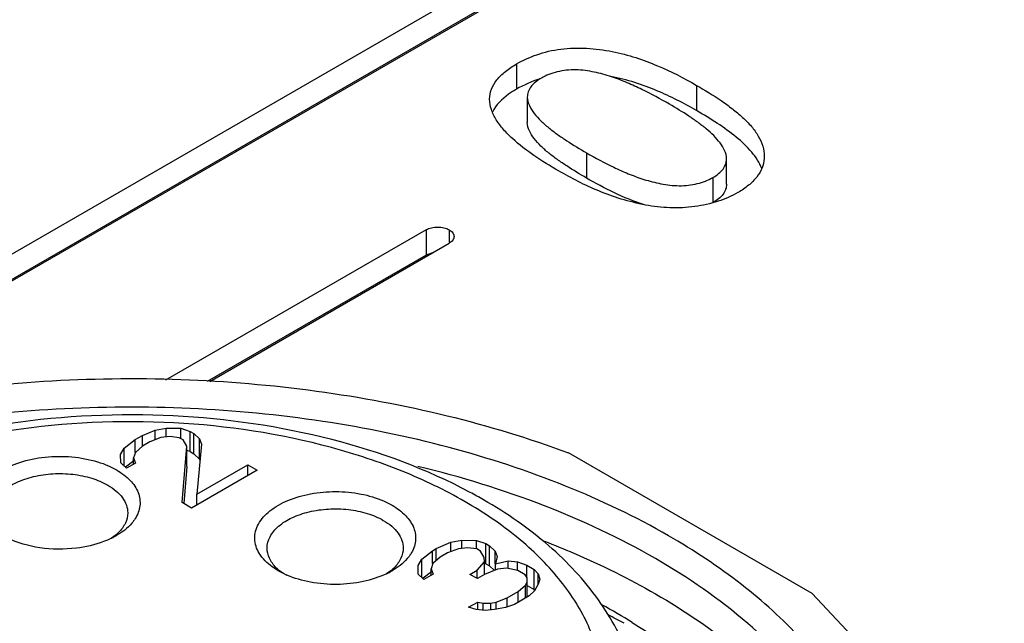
# Model space of a CAD drawing. Header units: inches. Extents: x 0 to 34, y 0 to 22.
# Tile 75 of 103: x 29.477 to 29.791, y 17.938 to 18.13. Entities that reach past the tile are written whole.
import ezdxf

# ---------------------------------------------------------------- set-up
doc = ezdxf.new("R2010")
doc.units = ezdxf.units.IN
doc.header["$LTSCALE"] = 1.87
doc.header["$MEASUREMENT"] = 0
doc.layers.get('0').update_dxf_attribs({"linetype": 'CONTINUOUS'})

msp = doc.modelspace()

# ---------------------------------------------------------------- linework, layer by layer
at = {"color": 7, "linetype": 'CONTINUOUS'}
for p, q in [((30.0226412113, 18.371964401), (29.4084875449, 18.0173597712)), ((29.4158532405, 18.0131069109), (30.030006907, 18.3677115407)), ((30.0226412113, 18.3639282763), (29.4112316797, 18.0109080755)), ((29.6353765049, 18.1161781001), (29.6353765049, 18.1081419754)), ((29.6927042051, 18.1093752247), (29.6927042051, 18.1013391)), ((29.6388277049, 18.105626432), (29.6388277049, 18.0975903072)), ((29.6576601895, 18.0879005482), (29.6576601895, 18.0798644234)), ((29.7022066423, 18.0779558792), (29.7022066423, 18.085992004)), ((29.714219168, 18.0867109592), (29.7142022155, 18.086080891)), ((29.6978110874, 18.0800180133), (29.6978110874, 18.0719818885)), ((29.6066227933, 18.0633938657), (29.5236613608, 18.0154929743)), ((29.6066227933, 18.0633938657), (29.6066227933, 18.0553577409)), ((29.613988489, 18.0633938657), (29.613988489, 18.0591410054)), ((29.5377800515, 18.0151392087), (29.613988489, 18.0591410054)), ((29.6066227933, 18.0553577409), (29.5370005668, 18.0151587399)), ((29.6086637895, 18.0560799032), (29.6066227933, 18.0553577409)), ((29.5204351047, 17.9996239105), (29.5239396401, 18.0002794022)), ((29.5239396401, 18.0002794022), (29.5286288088, 18.0002509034)), ((29.5239396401, 17.9974308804), (29.5239396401, 18.0002794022)), ((29.5286288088, 18.0002509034), (29.5315780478, 17.9992177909)), ((29.5286288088, 17.9969021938), (29.5286288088, 18.0002509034)), ((29.5140430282, 17.9966171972), (29.5163629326, 17.9979566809)), ((29.5163629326, 17.9979566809), (29.5204351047, 17.9996239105)), ((29.5163629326, 17.9945723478), (29.5163629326, 17.9979566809)), ((29.5222367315, 17.9972441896), (29.5187445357, 17.995911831)), ((29.5204351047, 17.9965568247), (29.5204351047, 17.9996239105)), ((29.5251612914, 17.9975648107), (29.5222367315, 17.9972441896)), ((29.5280981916, 17.9972085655), (29.5251612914, 17.9975648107)), ((29.529282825, 17.9965245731), (29.5280981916, 17.9972085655)), ((29.5315780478, 17.9992177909), (29.5327626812, 17.9985337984)), ((29.5315780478, 17.9927888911), (29.5315780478, 17.9992177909)), ((29.5327626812, 17.9985337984), (29.5345519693, 17.9968309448)), ((29.5327626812, 17.9921048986), (29.5327626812, 17.9985337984)), ((29.5094402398, 17.9919076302), (29.510575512, 17.9939311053)), ((29.510575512, 17.9939311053), (29.5140430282, 17.9966171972)), ((29.510575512, 17.988166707), (29.510575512, 17.9939311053)), ((29.5140430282, 17.9925559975), (29.5140430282, 17.9966171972)), ((29.5164246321, 17.9945723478), (29.5141170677, 17.9925559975)), ((29.5187445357, 17.995911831), (29.5164246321, 17.9945723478)), ((29.5290607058, 17.9765605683), (29.5304921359, 17.9944868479)), ((29.5304921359, 17.9944868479), (29.529282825, 17.9965245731)), ((29.5304921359, 17.9880579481), (29.5304921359, 17.9944868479)), ((29.5351689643, 17.9951352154), (29.5337005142, 17.9792395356)), ((29.5345519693, 17.990402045), (29.5345519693, 17.9968309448)), ((29.5345519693, 17.9968309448), (29.5351689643, 17.9951352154)), ((29.5094895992, 17.9892001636), (29.5094402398, 17.9919076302)), ((29.5141170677, 17.9925559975), (29.5135617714, 17.9908673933)), ((29.5135617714, 17.9888154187), (29.5135617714, 17.9908673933)), ((29.5135617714, 17.9908673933), (29.5141787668, 17.9891716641)), ((29.5315780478, 17.9927888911), (29.5304921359, 17.9931692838)), ((29.5315780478, 17.9927888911), (29.5327626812, 17.9921048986)), ((29.5345519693, 17.990402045), (29.5327626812, 17.9921048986)), ((29.7295037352, 17.9476304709), (29.651903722, 17.992435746)), ((29.5112788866, 17.9874973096), (29.5094895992, 17.9892001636)), ((29.5136356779, 17.9898727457), (29.5110127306, 17.9878408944)), ((29.5141787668, 17.9891716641), (29.5112788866, 17.9874973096)), ((29.5304921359, 17.9880579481), (29.5295514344, 17.9762772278)), ((29.5337005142, 17.9792395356), (29.549939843, 17.9886159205)), ((29.5346953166, 17.9900080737), (29.5345519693, 17.990402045)), ((29.549939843, 17.9886159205), (29.5529014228, 17.9869059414)), ((29.549939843, 17.9851959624), (29.549939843, 17.9886159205)), ((29.5529014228, 17.9869059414), (29.5320222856, 17.9748505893)), ((29.5337005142, 17.9758195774), (29.5337005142, 17.9792395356)), ((29.5320222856, 17.9748505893), (29.5290607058, 17.9765605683)), ((29.5930926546, 17.9771022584), (29.595787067, 17.9757498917)), ((29.5080021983, 17.9663408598), (29.5065286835, 17.9652163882)), ((29.6098550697, 17.9619245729), (29.6145072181, 17.9639266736)), ((29.6145072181, 17.9639266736), (29.6180117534, 17.9645821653)), ((29.6145072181, 17.9609731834), (29.6145072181, 17.9639266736)), ((29.6180117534, 17.9645821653), (29.6227009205, 17.9645536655)), ((29.6180117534, 17.962004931), (29.6180117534, 17.9645821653)), ((29.6227009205, 17.9645536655), (29.6256501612, 17.963520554)), ((29.6227009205, 17.9618461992), (29.6227009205, 17.9645536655)), ((29.6256501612, 17.963520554), (29.6268347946, 17.9628365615)), ((29.6256501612, 17.9570916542), (29.6256501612, 17.963520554)), ((29.6268347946, 17.9628365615), (29.628624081, 17.9611337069)), ((29.6268347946, 17.9564076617), (29.6268347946, 17.9628365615)), ((29.6052276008, 17.9585687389), (29.608695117, 17.9612548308)), ((29.608695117, 17.9612548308), (29.6098550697, 17.9619245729)), ((29.608695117, 17.9571936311), (29.608695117, 17.9612548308)), ((29.6098550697, 17.9581425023), (29.6098550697, 17.9619245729)), ((29.6133966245, 17.9605494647), (29.611076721, 17.9592099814)), ((29.6168888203, 17.9618818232), (29.6133966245, 17.9605494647)), ((29.6198133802, 17.9622024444), (29.6168888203, 17.9618818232)), ((29.6227502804, 17.9618461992), (29.6198133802, 17.9622024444)), ((29.6239349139, 17.9611622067), (29.6227502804, 17.9618461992)), ((29.6251442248, 17.9591244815), (29.6239349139, 17.9611622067)), ((29.628624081, 17.9570725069), (29.628624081, 17.9611337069)), ((29.628624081, 17.9611337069), (29.6292410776, 17.9594379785)), ((29.6292410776, 17.9594379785), (29.62869812, 17.9570725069)), ((29.6040923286, 17.9565452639), (29.6052276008, 17.9585687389)), ((29.604141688, 17.9538377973), (29.6040923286, 17.9565452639)), ((29.6052276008, 17.9528043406), (29.6052276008, 17.9585687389)), ((29.6087691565, 17.9571936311), (29.6082138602, 17.9555050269)), ((29.611076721, 17.9592099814), (29.6087691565, 17.9571936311)), ((29.6228736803, 17.9550775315), (29.6251689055, 17.9577707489)), ((29.6251689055, 17.9577707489), (29.6251442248, 17.9591244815)), ((29.6251689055, 17.9537095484), (29.6251689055, 17.9577707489)), ((29.6256501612, 17.9570916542), (29.6251689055, 17.9572602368)), ((29.6256501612, 17.9570916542), (29.6268347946, 17.9564076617)), ((29.6283382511, 17.9549768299), (29.6268347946, 17.9564076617)), ((29.62869812, 17.9570725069), (29.6327826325, 17.9580628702)), ((29.62869812, 17.9551241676), (29.62869812, 17.9570725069)), ((29.6327826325, 17.9580628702), (29.6357195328, 17.957706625)), ((29.6327826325, 17.9556973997), (29.6327826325, 17.9580628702)), ((29.6357195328, 17.957706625), (29.6386687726, 17.956673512)), ((29.6357195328, 17.9549991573), (29.6357195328, 17.957706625)), ((29.6386687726, 17.956673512), (29.6410380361, 17.955305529)), ((29.6386687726, 17.9527370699), (29.6386687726, 17.956673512)), ((29.5616543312, 17.9537886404), (29.5595973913, 17.9548544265)), ((29.5615668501, 17.9537441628), (29.5597139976, 17.9551201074)), ((29.5956691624, 17.9551187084), (29.5940546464, 17.9538993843)), ((29.6059309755, 17.9521349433), (29.604141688, 17.9538377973)), ((29.6082877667, 17.9545103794), (29.6056648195, 17.952478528)), ((29.6088308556, 17.9538092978), (29.6059309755, 17.9521349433)), ((29.6082138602, 17.9534530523), (29.6082138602, 17.9555050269)), ((29.6082138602, 17.9555050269), (29.6088308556, 17.9538092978)), ((29.6205537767, 17.9537380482), (29.6228736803, 17.9550775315)), ((29.6229230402, 17.9523700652), (29.6205537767, 17.9537380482)), ((29.6228736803, 17.9523700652), (29.6228736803, 17.9550775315)), ((29.6252429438, 17.9537095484), (29.6229230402, 17.9523700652)), ((29.6293151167, 17.9553767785), (29.6252429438, 17.9537095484)), ((29.6322396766, 17.9556973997), (29.6293151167, 17.9553767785)), ((29.6357688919, 17.9549991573), (29.6322396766, 17.9556973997)), ((29.6381381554, 17.9536311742), (29.6357688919, 17.9549991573)), ((29.6387428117, 17.9526123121), (29.6381381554, 17.9536311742)), ((29.6410380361, 17.955305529), (29.6422350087, 17.9539446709)), ((29.6410380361, 17.9488766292), (29.6410380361, 17.955305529)), ((29.6422350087, 17.9505603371), (29.6422350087, 17.9539446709)), ((29.6422350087, 17.9539446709), (29.6428520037, 17.9522489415)), ((29.6358922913, 17.9482304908), (29.6381998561, 17.9502468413)), ((29.6381998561, 17.9502468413), (29.6387674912, 17.9512585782)), ((29.6381998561, 17.9461428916), (29.6381998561, 17.9502468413)), ((29.6387674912, 17.9512585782), (29.6387428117, 17.9526123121)), ((29.6387674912, 17.946470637), (29.6387674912, 17.9512585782)), ((29.6387674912, 17.9501876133), (29.6410380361, 17.9488766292)), ((29.6422967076, 17.9505603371), (29.6411614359, 17.9485368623)), ((29.6428520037, 17.9522489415), (29.6422967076, 17.9505603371)), ((29.6324124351, 17.9462212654), (29.6358922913, 17.9482304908)), ((29.6394338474, 17.9468553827), (29.6347940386, 17.9441764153)), ((29.6358922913, 17.9448105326), (29.6358922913, 17.9482304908)), ((29.6411614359, 17.9485368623), (29.6394338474, 17.9468553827)), ((29.6412603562, 17.9486238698), (29.6410380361, 17.9488766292)), ((29.7295037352, 17.9476304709), (29.7479362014, 17.9279520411)), ((29.6201588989, 17.9432501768), (29.623058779, 17.9449245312)), ((29.623058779, 17.9449245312), (29.6248233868, 17.9445754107)), ((29.623058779, 17.9425590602), (29.623058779, 17.9449245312)), ((29.6248233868, 17.9445754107), (29.6271679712, 17.9445611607)), ((29.6248233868, 17.9422028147), (29.6248233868, 17.9445754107)), ((29.6271679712, 17.9445611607), (29.6289202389, 17.9448889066)), ((29.6271679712, 17.9423908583), (29.6271679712, 17.9445611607)), ((29.6289202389, 17.9448889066), (29.6324124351, 17.9462212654)), ((29.6289202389, 17.9425234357), (29.6289202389, 17.9448889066)), ((29.6347940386, 17.9441764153), (29.6318818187, 17.9431789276)), ((29.6324124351, 17.9433606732), (29.6324124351, 17.9462212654)), ((29.622515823, 17.9425590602), (29.6201588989, 17.9432501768)), ((29.6254527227, 17.9422028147), (29.622515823, 17.9425590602)), ((29.6283772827, 17.9425234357), (29.6254527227, 17.9422028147)), ((29.6318818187, 17.9431789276), (29.6283772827, 17.9425234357))]:
    msp.add_line(p, q, dxfattribs=at)
for centre, radius, start, end in [((29.6540076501, 18.075903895), 0.0372345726, 107.4202765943, 120.02462783), ((29.5462706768, 17.8411764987), 0.1573388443, 60.006564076, 61.7966620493), ((29.495323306, 17.9882675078), 0.0256161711, 295.8564413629, 299.9661455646), ((29.49886167, 17.9769895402), 0.0140336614, 310.641865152, 314.9568177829), ((29.5688646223, 17.9657816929), 0.0140500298, 225.0574098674, 229.3611700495), ((29.5737376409, 17.9798145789), 0.0286941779, 245.0955241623, 246.4911587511), ((29.5829210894, 17.9771744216), 0.0257624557, 295.4695536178, 299.9568415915), ((29.5865287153, 17.9657678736), 0.0140339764, 310.6403245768, 314.9567856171), ((29.5581834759, 17.7547808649), 0.2161482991, 58.1560188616, 61.1261931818), ((29.5510425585, 17.7195927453), 0.2486716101, 61.5102589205, 62.8333115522)]:
    msp.add_arc(centre, radius, start, end, dxfattribs=at)
for points, knots in [([(29.6353765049, 18.1161781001), (29.6374267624, 18.1173618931), (29.6419878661, 18.1194468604), (29.6495612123, 18.1212046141), (29.6576929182, 18.1214136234), (29.6657197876, 18.1203462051), (29.6732755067, 18.1183642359), (29.6823437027, 18.1149120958), (29.6886910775, 18.1116923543), (29.6927042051, 18.1093752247)], [0, 0, 0, 0, 0.1175088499, 0.2471805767, 0.3831748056, 0.5189357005, 0.6478696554, 0.7699908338, 1, 1, 1, 1]), ([(29.6268153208, 18.1050139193), (29.6268153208, 18.1060670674), (29.6272428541, 18.1082819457), (29.6290677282, 18.1113114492), (29.631882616, 18.1139785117), (29.634148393, 18.1154690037), (29.6353765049, 18.1161781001)], [0, 0, 0, 0, 0.2149414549, 0.4485260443, 0.7105689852, 1, 1, 1, 1]), ([(29.6840686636, 18.1033696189), (29.6811943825, 18.1050291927), (29.6767593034, 18.1074295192), (29.6705658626, 18.1102870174), (29.6655357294, 18.112235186), (29.6610294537, 18.1134685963), (29.6572038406, 18.1141248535), (29.6542242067, 18.1143640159), (29.6512437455, 18.1142528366), (29.6483690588, 18.1137350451), (29.6457129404, 18.1128984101), (29.6440775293, 18.112131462), (29.6433314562, 18.1117006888)], [0, 0, 0, 0, 0.2293744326, 0.3481415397, 0.4712193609, 0.601783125, 0.6701993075, 0.7392378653, 0.8080025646, 0.8757108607, 0.9404616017, 1, 1, 1, 1]), ([(29.6433314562, 18.1117006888), (29.6426686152, 18.1113179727), (29.6414528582, 18.1105088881), (29.6399580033, 18.1090509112), (29.6390341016, 18.1073874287), (29.6388277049, 18.1061958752), (29.6388277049, 18.1056264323)], [0, 0, 0, 0, 0.2902058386, 0.5515301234, 0.7840910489, 1, 1, 1, 1]), ([(29.6927042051, 18.1013391), (29.6886289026, 18.1036921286), (29.6821771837, 18.1069599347), (29.672948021, 18.1104378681), (29.6679471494, 18.1117189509), (29.6653484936, 18.1122123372)], [0, 0, 0, 0, 0.4776295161, 0.7315313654, 1, 1, 1, 1]), ([(29.6353765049, 18.1081419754), (29.6345216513, 18.1076483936), (29.6315402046, 18.1057627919), (29.6288234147, 18.1031655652), (29.6277204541, 18.1008542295)], [0, 0, 0, 0, 0.2782073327, 1, 1, 1, 1]), ([(29.6927042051, 18.1093752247), (29.6953541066, 18.1078452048), (29.6992215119, 18.1054729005), (29.7040430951, 18.1019887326), (29.7073001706, 18.0992840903), (29.7101251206, 18.0964169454), (29.7123851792, 18.0933740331), (29.7138729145, 18.0901210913), (29.7142200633, 18.087824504), (29.7142200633, 18.0867109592)], [0, 0, 0, 0, 0.2825042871, 0.4182932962, 0.5489541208, 0.6729265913, 0.7891136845, 0.8971920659, 1, 1, 1, 1]), ([(29.6487359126, 18.0821716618), (29.6460763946, 18.0837072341), (29.6410065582, 18.0868566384), (29.6351440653, 18.0912853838), (29.631240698, 18.0952251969), (29.6289118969, 18.0983026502), (29.6272700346, 18.1015523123), (29.6268153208, 18.1038884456), (29.6268153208, 18.1050139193)], [0, 0, 0, 0, 0.2808371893, 0.5455455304, 0.6693861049, 0.7869607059, 0.8970774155, 1, 1, 1, 1]), ([(29.6388277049, 18.1056264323), (29.6388277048, 18.1037609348), (29.6404065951, 18.1009620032), (29.6431112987, 18.0980192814), (29.6456357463, 18.0958068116), (29.6484149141, 18.0937304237), (29.6523994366, 18.0910216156), (29.6555296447, 18.089130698), (29.6576601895, 18.0879005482)], [0, 0, 0, 0, 0.2105655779, 0.330551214, 0.4564158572, 0.5874701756, 0.7223103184, 1, 1, 1, 1]), ([(29.7022066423, 18.0859920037), (29.7022066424, 18.087808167), (29.700718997, 18.090539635), (29.6981309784, 18.0934369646), (29.6957095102, 18.0956103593), (29.6930337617, 18.0976537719), (29.6891819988, 18.1003201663), (29.6861431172, 18.1021718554), (29.6840686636, 18.1033696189)], [0, 0, 0, 0, 0.2109571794, 0.3305448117, 0.4561141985, 0.586981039, 0.7217600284, 1, 1, 1, 1]), ([(29.7134423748, 18.0828626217), (29.7127249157, 18.0847853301), (29.7102565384, 18.0884867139), (29.7052432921, 18.0931274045), (29.6992612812, 18.097418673), (29.69494178, 18.1000471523), (29.6927042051, 18.1013391)], [0, 0, 0, 0, 0.2183234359, 0.4623267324, 0.725126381, 1, 1, 1, 1]), ([(29.6576601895, 18.0798644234), (29.6555296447, 18.0810945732), (29.6523994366, 18.0829854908), (29.6484149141, 18.0856942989), (29.6456357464, 18.0877706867), (29.6431112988, 18.0899831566), (29.6404065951, 18.0929258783), (29.6388277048, 18.0957248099), (29.6388277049, 18.0975903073)], [0, 0, 0, 0, 0.2776896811, 0.4125298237, 0.543584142, 0.6694487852, 0.7894344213, 1, 1, 1, 1]), ([(29.6576601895, 18.0879005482), (29.6604836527, 18.0862703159), (29.6648578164, 18.0839296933), (29.6709850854, 18.08118092), (29.6759789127, 18.0793366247), (29.6813791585, 18.0779348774), (29.6861591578, 18.0773369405), (29.6900513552, 18.0775194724), (29.692869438, 18.0780330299), (29.6954754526, 18.0788478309), (29.6970801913, 18.079596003), (29.6978110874, 18.0800180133)], [0, 0, 0, 0, 0.2291906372, 0.348271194, 0.4719057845, 0.6029273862, 0.7398845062, 0.8084958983, 0.8760937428, 0.9406705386, 1, 1, 1, 1]), ([(29.6978110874, 18.0800180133), (29.6984616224, 18.080393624), (29.6996531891, 18.0811890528), (29.7011120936, 18.0826268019), (29.7020082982, 18.0842637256), (29.7022066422, 18.0854328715), (29.7022066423, 18.0859920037)], [0, 0, 0, 0, 0.2903397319, 0.5514238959, 0.7838904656, 1, 1, 1, 1]), ([(29.7142022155, 18.086080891), (29.7141446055, 18.0850564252), (29.71361961, 18.0829325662), (29.7118466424, 18.0800177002), (29.7091918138, 18.0773910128), (29.7070304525, 18.0759372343), (29.705853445, 18.0752576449)], [0, 0, 0, 0, 0.2168387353, 0.4522977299, 0.7127834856, 1, 1, 1, 1]), ([(29.6764093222, 18.071293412), (29.6738037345, 18.0717947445), (29.6687546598, 18.0730386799), (29.6593796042, 18.0764284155), (29.6528639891, 18.0797881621), (29.6487359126, 18.0821716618)], [0, 0, 0, 0, 0.2665414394, 0.5211610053, 1, 1, 1, 1]), ([(29.6761109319, 18.0713543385), (29.6727782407, 18.0723867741), (29.6664972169, 18.0750214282), (29.6605122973, 18.0782176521), (29.6576601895, 18.0798644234)], [0, 0, 0, 0, 0.5144171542, 1, 1, 1, 1]), ([(29.705853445, 18.0752576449), (29.7038615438, 18.0741075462), (29.6993694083, 18.0722027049), (29.6920321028, 18.0705434), (29.684210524, 18.0702020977), (29.6789661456, 18.0707907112), (29.6764093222, 18.071293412)], [0, 0, 0, 0, 0.2279086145, 0.4795229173, 0.7418018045, 1, 1, 1, 1]), ([(29.7022066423, 18.0779558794), (29.7022066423, 18.0773967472), (29.7020082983, 18.0762276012), (29.7011120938, 18.0745906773), (29.6996531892, 18.0731529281), (29.6984616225, 18.0723574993), (29.6978110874, 18.0719818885)], [0, 0, 0, 0, 0.2161095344, 0.4485761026, 0.709660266, 1, 1, 1, 1]), ([(29.6066227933, 18.0633938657), (29.6071419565, 18.063693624), (29.6083598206, 18.0641247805), (29.6103056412, 18.0643532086), (29.6122514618, 18.0641247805), (29.6134693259, 18.063693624), (29.613988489, 18.0633938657)], [0, 0, 0, 0, 0.2356545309, 0.5, 0.7643454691, 1, 1, 1, 1]), ([(29.613988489, 18.0633938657), (29.614414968, 18.0631476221), (29.6151422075, 18.0625737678), (29.615513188, 18.0616765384), (29.615513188, 18.0612674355)], [0, 0, 0, 0, 0.5462310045, 1, 1, 1, 1]), ([(29.615513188, 18.0612674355), (29.615513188, 18.0608583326), (29.6151422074, 18.0599611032), (29.614414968, 18.059387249), (29.613988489, 18.0591410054)], [0, 0, 0, 0, 0.4537689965, 1, 1, 1, 1]), ([(29.3301906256, 17.9724441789), (29.3409092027, 17.978632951), (29.3640946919, 17.9897759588), (29.4016879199, 18.0023771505), (29.4423961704, 18.0111742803), (29.4850727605, 18.0159167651), (29.5285218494, 18.0164749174), (29.5715225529, 18.0128307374), (29.6128595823, 18.0050906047), (29.6392877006, 17.9971147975), (29.651903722, 17.992435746)], [0, 0, 0, 0, 0.1120242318, 0.2319800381, 0.358118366, 0.4882600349, 0.619988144, 0.7507932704, 0.8782113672, 1, 1, 1, 1]), ([(29.6837440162, 17.9660146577), (29.6732428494, 17.9720778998), (29.650461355, 17.9829365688), (29.6134737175, 17.9950233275), (29.5734121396, 18.0032130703), (29.5314994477, 18.0072524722), (29.4890081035, 18.0070218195), (29.4472337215, 18.0025270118), (29.4074468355, 17.9939046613), (29.3708504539, 17.9814124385), (29.3385404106, 17.9654134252), (29.3114754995, 17.9463484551), (29.2904741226, 17.9246999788), (29.2762645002, 17.900976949), (29.2695572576, 17.8758291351), (29.270864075, 17.8502673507), (29.2800613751, 17.8254969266), (29.2905392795, 17.8108060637), (29.2966780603, 17.8038302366)], [0, 0, 0, 0, 0.0658154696, 0.1364387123, 0.2107361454, 0.2873006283, 0.3645804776, 0.4409746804, 0.5149406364, 0.5850968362, 0.650340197, 0.7099854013, 0.7639373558, 0.8128899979, 0.8584721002, 0.9031295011, 0.9495644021, 1, 1, 1, 1]), ([(29.6206293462, 17.9798354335), (29.6068097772, 17.9872489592), (29.5757558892, 17.9986218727), (29.5259709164, 18.0057730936), (29.4749207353, 18.0035263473), (29.4417702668, 17.9954916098), (29.4263308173, 17.9896997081)], [0, 0, 0, 0, 0.2358232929, 0.4916750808, 0.7520328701, 1, 1, 1, 1]), ([(29.6190186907, 17.9768598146), (29.6126141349, 17.9805577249), (29.5987374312, 17.9871981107), (29.5680695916, 17.9973341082), (29.5260711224, 18.0036460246), (29.4753695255, 18.0013590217), (29.442482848, 17.9930733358), (29.427337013, 17.987073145)], [0, 0, 0, 0, 0.1123822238, 0.2328630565, 0.4898893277, 0.7524393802, 1, 1, 1, 1]), ([(29.4658857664, 17.9716201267), (29.4654283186, 17.9723707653), (29.4647011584, 17.9739472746), (29.4643092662, 17.9765004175), (29.4646872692, 17.9790563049), (29.4662458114, 17.9824708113), (29.470142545, 17.9862599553), (29.4765955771, 17.9894117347), (29.4844201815, 17.9912162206), (29.4928250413, 17.9914787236), (29.5009319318, 17.9901867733), (29.5059367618, 17.9882319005), (29.5081196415, 17.9869715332)], [0, 0, 0, 0, 0.0470060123, 0.0916311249, 0.1362307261, 0.1831823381, 0.29006903, 0.4182975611, 0.563513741, 0.7162592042, 0.8652125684, 1, 1, 1, 1]), ([(29.6795681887, 17.9587819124), (29.6682865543, 17.9652957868), (29.6436465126, 17.9768065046), (29.6176866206, 17.9847700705), (29.6040369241, 17.9880813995)], [0, 0, 0, 0, 0.481189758, 1, 1, 1, 1]), ([(29.4683714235, 17.9733100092), (29.4683713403, 17.9745590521), (29.4691254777, 17.9772617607), (29.4720711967, 17.9806119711), (29.4764195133, 17.9832615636), (29.4818479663, 17.9850753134), (29.4879332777, 17.9859301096), (29.4941896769, 17.9857569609), (29.5001044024, 17.9845736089), (29.5037334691, 17.983076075), (29.5053363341, 17.9821506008)], [0, 0, 0, 0, 0.086938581, 0.1864134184, 0.3038067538, 0.4376215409, 0.5821212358, 0.7294380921, 0.8711725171, 1, 1, 1, 1]), ([(29.5081196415, 17.9869715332), (29.509697, 17.9860607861), (29.5124558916, 17.9840391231), (29.5152645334, 17.9800289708), (29.5159343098, 17.9755028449), (29.5148630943, 17.9727380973), (29.5140977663, 17.9715129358)], [0, 0, 0, 0, 0.2930743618, 0.5427945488, 0.7675625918, 1, 1, 1, 1]), ([(29.5053363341, 17.9821506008), (29.5062864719, 17.9816020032), (29.5080102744, 17.9804146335), (29.5100704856, 17.9782493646), (29.5113736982, 17.9758539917), (29.5116784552, 17.9741348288), (29.5116785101, 17.9733100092)], [0, 0, 0, 0, 0.289695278, 0.5490782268, 0.7822102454, 1, 1, 1, 1]), ([(29.5535123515, 17.9604654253), (29.5526842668, 17.9618454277), (29.5516114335, 17.9650643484), (29.5530372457, 17.9701759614), (29.557003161, 17.9744068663), (29.5628164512, 17.9776201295), (29.5699995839, 17.9796467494), (29.5779001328, 17.9803173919), (29.5857766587, 17.9795752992), (29.5907976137, 17.9781008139), (29.5930926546, 17.9771022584)], [0, 0, 0, 0, 0.0911894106, 0.1815864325, 0.2863735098, 0.4114294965, 0.5539679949, 0.7062184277, 0.858185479, 1, 1, 1, 1]), ([(29.595787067, 17.9757498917), (29.5973715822, 17.9748350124), (29.6001415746, 17.9728033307), (29.6029530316, 17.9687670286), (29.6035975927, 17.9642118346), (29.6024964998, 17.9614403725), (29.6017162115, 17.9602130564)], [0, 0, 0, 0, 0.2929804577, 0.5424483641, 0.7671174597, 1, 1, 1, 1]), ([(29.6367075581, 17.8661852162), (29.6413853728, 17.8701216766), (29.6496974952, 17.8784347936), (29.6587609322, 17.8927999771), (29.6633802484, 17.9080622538), (29.6632308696, 17.9236514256), (29.6583266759, 17.9388716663), (29.6489978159, 17.9531717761), (29.635663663, 17.9661875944), (29.6248928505, 17.9734681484), (29.6190186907, 17.9768598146)], [0, 0, 0, 0, 0.1342790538, 0.2562099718, 0.3694557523, 0.4796660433, 0.5933009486, 0.7159106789, 0.8510212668, 1, 1, 1, 1]), ([(29.6749366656, 17.9057341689), (29.6749366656, 17.9126960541), (29.6724581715, 17.9270014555), (29.6619465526, 17.9466484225), (29.6457063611, 17.9639106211), (29.6322566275, 17.9732114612), (29.6249244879, 17.9774449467)], [0, 0, 0, 0, 0.228643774, 0.4665848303, 0.721939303, 1, 1, 1, 1]), ([(29.5116785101, 17.9733100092), (29.5116785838, 17.9722036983), (29.511104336, 17.9698407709), (29.5096521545, 17.9679334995), (29.5087774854, 17.967058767)], [0, 0, 0, 0, 0.4721116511, 1, 1, 1, 1]), ([(29.5560386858, 17.9620881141), (29.5560386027, 17.963337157), (29.5567927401, 17.9660398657), (29.559738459, 17.969390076), (29.5640867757, 17.9720396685), (29.5695152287, 17.9738534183), (29.5756005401, 17.9747082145), (29.5818569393, 17.9745350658), (29.5877716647, 17.9733517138), (29.5914007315, 17.9718541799), (29.5930035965, 17.9709287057)], [0, 0, 0, 0, 0.086938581, 0.1864134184, 0.3038067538, 0.4376215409, 0.5821212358, 0.7294380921, 0.8711725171, 1, 1, 1, 1]), ([(29.5140977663, 17.9715129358), (29.5137705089, 17.9709890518), (29.5121512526, 17.9688046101), (29.5099299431, 17.9671220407), (29.5081182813, 17.9660756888)], [0, 0, 0, 0, 0.2279482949, 1, 1, 1, 1]), ([(29.5930035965, 17.9709287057), (29.5939537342, 17.9703801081), (29.5956775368, 17.9691927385), (29.5977377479, 17.9670274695), (29.5990409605, 17.9646320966), (29.5993457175, 17.9629129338), (29.5993457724, 17.9620881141)], [0, 0, 0, 0, 0.289695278, 0.5490782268, 0.7822102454, 1, 1, 1, 1]), ([(29.7364830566, 17.8140159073), (29.7408170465, 17.8201043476), (29.7481390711, 17.8327749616), (29.7543859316, 17.8534043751), (29.7552312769, 17.8744422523), (29.7506280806, 17.8952630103), (29.7407863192, 17.915308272), (29.7260442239, 17.9341537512), (29.7067864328, 17.9514529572), (29.6918086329, 17.9613582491), (29.6837440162, 17.9660146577)], [0, 0, 0, 0, 0.1217400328, 0.2362950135, 0.3477787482, 0.4609027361, 0.5800536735, 0.7085367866, 0.8483047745, 1, 1, 1, 1]), ([(29.4953453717, 17.9620715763), (29.4915053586, 17.9616003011), (29.4839639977, 17.9616744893), (29.4766451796, 17.9636955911), (29.4734258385, 17.9652791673)], [0, 0, 0, 0, 0.5188481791, 1, 1, 1, 1]), ([(29.5064949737, 17.965215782), (29.5056746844, 17.964817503), (29.5021078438, 17.9633012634), (29.4982829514, 17.9624320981), (29.4953453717, 17.9620715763)], [0, 0, 0, 0, 0.2355339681, 1, 1, 1, 1]), ([(29.6442914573, 17.9642924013), (29.6474260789, 17.9630761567), (29.6594854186, 17.9581525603), (29.6711995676, 17.9523632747), (29.6795681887, 17.9475313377)], [0, 0, 0, 0, 0.2581283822, 1, 1, 1, 1]), ([(29.5595973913, 17.9548544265), (29.5589367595, 17.9552358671), (29.5566066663, 17.9567320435), (29.5545473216, 17.9587406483), (29.5535123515, 17.9604654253)], [0, 0, 0, 0, 0.2749665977, 1, 1, 1, 1]), ([(29.5589397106, 17.9558368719), (29.55806484, 17.9567114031), (29.5566128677, 17.9586189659), (29.5560387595, 17.9609818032), (29.5560386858, 17.9620881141)], [0, 0, 0, 0, 0.5278883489, 1, 1, 1, 1]), ([(29.6017162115, 17.9602130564), (29.6013881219, 17.9596970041), (29.5997730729, 17.9575477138), (29.597576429, 17.9558880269), (29.5957855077, 17.954853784)], [0, 0, 0, 0, 0.228210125, 1, 1, 1, 1]), ([(29.5993457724, 17.9620881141), (29.5993458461, 17.9609818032), (29.5987715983, 17.9586188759), (29.5973194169, 17.9567116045), (29.5964447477, 17.9558368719)], [0, 0, 0, 0, 0.4721116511, 1, 1, 1, 1]), ([(29.7487552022, 17.8623390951), (29.7487551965, 17.8668114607), (29.7479778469, 17.8758591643), (29.7432784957, 17.8939978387), (29.7312139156, 17.916237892), (29.7087451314, 17.9398407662), (29.6899372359, 17.9527949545), (29.6795681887, 17.9587819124)], [0, 0, 0, 0, 0.1081665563, 0.2183704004, 0.451375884, 0.710418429, 1, 1, 1, 1]), ([(29.5939997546, 17.9539157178), (29.5916625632, 17.9528000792), (29.5864700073, 17.9511416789), (29.578259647, 17.9502676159), (29.5699903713, 17.9509344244), (29.5647027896, 17.9524530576), (29.5622918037, 17.9535020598)], [0, 0, 0, 0, 0.2389137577, 0.4975413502, 0.7574424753, 1, 1, 1, 1]), ([(29.6795681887, 17.9475313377), (29.6889178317, 17.9421329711), (29.7060391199, 17.9305363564), (29.7271497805, 17.9097467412), (29.7417657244, 17.8869112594), (29.7468261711, 17.8703032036), (29.7479744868, 17.86216797)], [0, 0, 0, 0, 0.2867682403, 0.5464115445, 0.7817704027, 1, 1, 1, 1]), ([(29.6722250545, 17.9383962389), (29.6782544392, 17.9346460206), (29.6895784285, 17.9267618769), (29.7088711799, 17.9096249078), (29.7236898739, 17.8898434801), (29.731933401, 17.8683279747), (29.7346671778, 17.8522463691), (29.7339941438, 17.8360756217), (29.7313305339, 17.8256050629), (29.7295069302, 17.8205092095)], [0, 0, 0, 0, 0.1498317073, 0.2902906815, 0.5440329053, 0.6608852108, 0.7738001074, 0.8857920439, 1, 1, 1, 1])]:
    msp.add_open_spline(points, degree=3, knots=knots, dxfattribs=at)

doc.saveas('drawing.dxf')
